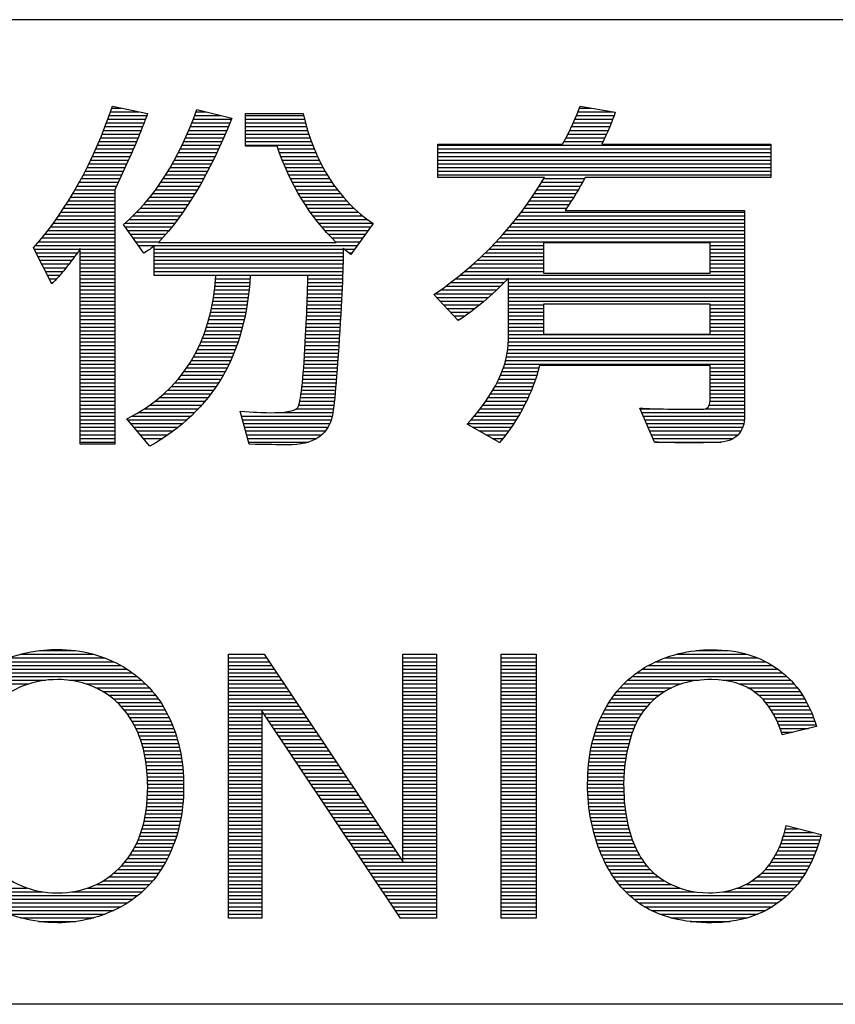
# Model space of a CAD drawing. Header units: millimetres. Extents: x 0 to 1132, y 0 to 772.
# Tile 21 of 39: x 362 to 401, y 89 to 136. Entities that reach past the tile are written whole.
import ezdxf

# ---------------------------------------------------------------- set-up
doc = ezdxf.new("R2010")
doc.units = ezdxf.units.MM
doc.header["$LTSCALE"] = 60.775
doc.layers.get('0').update_dxf_attribs({"linetype": 'CONTINUOUS'})

msp = doc.modelspace()

# ---------------------------------------------------------------- linework, layer by layer
at = {"linetype": 'Continuous'}
for p, q in [((526.5, 135.949), (19.5, 135.949)), ((366.004, 131.557), (367.356, 131.557)), ((366.065, 131.734), (366.508, 131.734)), ((366.094, 131.821), (367.769, 131.471)), ((370.083, 131.557), (370.566, 131.557)), ((370.123, 131.669), (371.787, 131.249)), ((388.296, 131.557), (389.993, 131.557)), ((388.361, 131.734), (388.917, 131.734)), ((388.39, 131.821), (390.072, 131.544)), ((365.812, 131.026), (367.606, 131.026)), ((365.877, 131.203), (367.673, 131.203)), ((365.941, 131.38), (367.737, 131.38)), ((369.88, 131.026), (371.697, 131.026)), ((369.949, 131.203), (371.768, 131.203)), ((370.017, 131.38), (371.267, 131.38)), ((372.446, 129.923), (372.446, 131.471)), ((372.446, 131.471), (375.183, 131.471)), ((372.446, 131.38), (375.205, 131.38)), ((372.446, 131.203), (375.25, 131.203)), ((372.446, 131.026), (375.297, 131.026)), ((388.074, 131.026), (389.884, 131.026)), ((388.152, 131.203), (389.952, 131.203)), ((388.227, 131.38), (390.016, 131.38)), ((365.676, 130.672), (367.466, 130.672)), ((365.744, 130.849), (367.537, 130.849)), ((369.734, 130.672), (371.55, 130.672)), ((369.808, 130.849), (371.624, 130.849)), ((372.446, 130.849), (375.347, 130.849)), ((372.446, 130.672), (375.401, 130.672)), ((387.904, 130.672), (389.737, 130.672)), ((387.991, 130.849), (389.812, 130.849)), ((365.459, 130.141), (367.247, 130.141)), ((365.533, 130.318), (367.321, 130.318)), ((365.605, 130.495), (367.395, 130.495)), ((369.498, 130.141), (371.32, 130.141)), ((369.579, 130.318), (371.398, 130.318)), ((369.658, 130.495), (371.475, 130.495)), ((372.446, 130.495), (375.457, 130.495)), ((372.446, 130.318), (375.517, 130.318)), ((372.446, 130.141), (375.58, 130.141)), ((387.623, 130.141), (389.493, 130.141)), ((387.72, 130.318), (389.577, 130.318)), ((387.814, 130.495), (389.659, 130.495)), ((365.226, 129.61), (367.02, 129.61)), ((365.306, 129.787), (367.096, 129.787)), ((365.383, 129.964), (367.172, 129.964)), ((369.24, 129.61), (371.077, 129.61)), ((369.329, 129.787), (371.16, 129.787)), ((369.415, 129.964), (371.241, 129.964)), ((372.446, 129.964), (375.646, 129.964)), ((373.943, 129.923), (372.446, 129.923)), ((373.989, 129.787), (375.717, 129.787)), ((374.053, 129.61), (375.791, 129.61)), ((381.618, 128.424), (381.618, 130.011)), ((381.618, 130.011), (387.551, 130.011)), ((381.618, 129.964), (397.495, 129.964)), ((381.618, 129.787), (397.495, 129.787)), ((381.618, 129.61), (397.495, 129.61)), ((389.43, 130.011), (397.495, 130.011)), ((397.495, 130.011), (397.495, 128.424)), ((365.061, 129.256), (366.864, 129.256)), ((365.145, 129.433), (366.942, 129.433)), ((366.851, 129.227), (366.219, 127.837)), ((369.053, 129.256), (370.907, 129.256)), ((369.148, 129.433), (370.993, 129.433)), ((374.119, 129.433), (375.87, 129.433)), ((374.188, 129.256), (375.953, 129.256)), ((381.618, 129.433), (397.495, 129.433)), ((381.618, 129.256), (397.495, 129.256)), ((364.799, 128.725), (366.623, 128.725)), ((364.889, 128.902), (366.703, 128.902)), ((364.976, 129.079), (366.784, 129.079)), ((368.747, 128.725), (370.638, 128.725)), ((368.852, 128.902), (370.729, 128.902)), ((368.954, 129.079), (370.819, 129.079)), ((374.26, 129.079), (376.041, 129.079)), ((374.335, 128.902), (376.134, 128.902)), ((374.413, 128.725), (376.232, 128.725)), ((381.618, 129.079), (397.495, 129.079)), ((381.618, 128.902), (397.495, 128.902)), ((381.618, 128.725), (397.495, 128.725)), ((364.516, 128.194), (366.381, 128.194)), ((364.613, 128.371), (366.462, 128.371)), ((364.707, 128.548), (366.542, 128.548)), ((368.406, 128.194), (370.35, 128.194)), ((368.524, 128.371), (370.448, 128.371)), ((368.638, 128.548), (370.544, 128.548)), ((374.495, 128.548), (376.336, 128.548)), ((374.58, 128.371), (376.446, 128.371)), ((374.668, 128.194), (376.563, 128.194)), ((381.618, 128.548), (397.495, 128.548)), ((386.696, 128.424), (381.618, 128.424)), ((386.558, 128.194), (388.512, 128.194)), ((386.665, 128.371), (388.604, 128.371)), ((397.495, 128.424), (388.63, 128.424)), ((364.316, 127.84), (366.22, 127.84)), ((364.418, 128.017), (366.301, 128.017)), ((366.219, 127.837), (366.219, 115.704)), ((368.156, 127.84), (370.146, 127.84)), ((368.284, 128.017), (370.249, 128.017)), ((374.761, 128.017), (376.686, 128.017)), ((374.857, 127.84), (376.818, 127.84)), ((386.335, 127.84), (388.314, 127.84)), ((386.448, 128.017), (388.416, 128.017)), ((363.997, 127.309), (366.219, 127.309)), ((364.106, 127.486), (366.219, 127.486)), ((364.212, 127.663), (366.219, 127.663)), ((367.74, 127.309), (369.82, 127.309)), ((367.885, 127.486), (369.932, 127.486)), ((368.023, 127.663), (370.04, 127.663)), ((374.957, 127.663), (376.957, 127.663)), ((375.061, 127.486), (377.106, 127.486)), ((375.17, 127.309), (377.265, 127.309)), ((385.978, 127.309), (387.984, 127.309)), ((386.1, 127.486), (388.098, 127.486)), ((386.219, 127.663), (388.208, 127.663)), ((363.652, 126.778), (366.219, 126.778)), ((363.77, 126.955), (366.219, 126.955)), ((363.885, 127.132), (366.219, 127.132)), ((367.261, 126.778), (369.466, 126.778)), ((367.428, 126.955), (369.588, 126.955)), ((367.588, 127.132), (369.706, 127.132)), ((375.284, 127.132), (377.434, 127.132)), ((375.402, 126.955), (377.616, 126.955)), ((375.525, 126.778), (377.812, 126.778)), ((385.592, 126.778), (396.239, 126.778)), ((385.724, 126.955), (387.744, 126.955)), ((385.853, 127.132), (387.866, 127.132)), ((387.676, 126.858), (396.239, 126.858)), ((396.239, 126.858), (396.239, 117.075)), ((363.407, 126.424), (366.219, 126.424)), ((363.531, 126.601), (366.219, 126.601)), ((366.897, 126.424), (369.211, 126.424)), ((367.084, 126.601), (369.34, 126.601)), ((375.654, 126.601), (378.024, 126.601)), ((375.788, 126.424), (378.253, 126.424)), ((385.317, 126.424), (396.239, 126.424)), ((385.456, 126.601), (396.239, 126.601)), ((363.014, 125.893), (366.219, 125.893)), ((363.149, 126.07), (366.219, 126.07)), ((363.28, 126.247), (366.219, 126.247)), ((367.593, 124.808), (366.62, 126.179)), ((366.698, 126.07), (368.937, 126.07)), ((366.699, 126.247), (369.076, 126.247)), ((366.823, 125.893), (368.793, 125.893)), ((375.928, 126.247), (378.504, 126.247)), ((376.074, 126.07), (378.405, 126.07)), ((376.227, 125.893), (378.278, 125.893)), ((378.522, 126.234), (377.464, 124.753)), ((384.876, 125.893), (396.239, 125.893)), ((385.027, 126.07), (396.239, 126.07)), ((385.174, 126.247), (396.239, 126.247)), ((362.734, 125.539), (366.219, 125.539)), ((362.876, 125.716), (366.219, 125.716)), ((366.949, 125.716), (368.643, 125.716)), ((367.075, 125.539), (368.486, 125.539)), ((376.387, 125.716), (378.152, 125.716)), ((376.555, 125.539), (378.025, 125.539)), ((384.561, 125.539), (396.239, 125.539)), ((384.721, 125.716), (396.239, 125.716)), ((363.208, 123.355), (362.335, 125.067)), ((362.365, 125.008), (364.549, 125.008)), ((362.438, 125.185), (366.219, 125.185)), ((362.588, 125.362), (366.219, 125.362)), ((364.564, 115.704), (364.564, 125.03)), ((364.564, 125.008), (366.219, 125.008)), ((367.2, 125.362), (368.322, 125.362)), ((367.326, 125.185), (377.772, 125.185)), ((368.083, 123.756), (368.083, 125.173)), ((368.083, 125.008), (377.099, 125.008)), ((368.287, 125.325), (376.768, 125.325)), ((376.73, 125.362), (377.899, 125.362)), ((377.464, 124.753), (377.099, 125.03)), ((377.128, 125.008), (377.646, 125.008)), ((384.054, 125.008), (386.642, 125.008)), ((384.228, 125.185), (386.642, 125.185)), ((384.397, 125.362), (396.239, 125.362)), ((394.59, 125.307), (386.642, 125.307)), ((386.642, 125.307), (386.642, 123.863)), ((394.59, 123.863), (394.59, 125.307)), ((394.59, 125.185), (396.239, 125.185)), ((394.59, 125.008), (396.239, 125.008)), ((362.455, 124.831), (364.425, 124.831)), ((362.546, 124.654), (364.297, 124.654)), ((362.636, 124.477), (364.166, 124.477)), ((364.564, 124.831), (366.219, 124.831)), ((364.564, 124.654), (366.219, 124.654)), ((364.564, 124.477), (366.219, 124.477)), ((368.083, 124.831), (377.1, 124.831)), ((368.083, 124.654), (377.098, 124.654)), ((368.083, 124.477), (377.095, 124.477)), ((377.361, 124.831), (377.519, 124.831)), ((383.5, 124.477), (386.642, 124.477)), ((383.69, 124.654), (386.642, 124.654)), ((383.875, 124.831), (386.642, 124.831)), ((394.59, 124.831), (396.239, 124.831)), ((394.59, 124.654), (396.239, 124.654)), ((394.59, 124.477), (396.239, 124.477)), ((362.726, 124.3), (364.031, 124.3)), ((362.816, 124.123), (363.892, 124.123)), ((364.564, 124.3), (366.219, 124.3)), ((364.564, 124.123), (366.219, 124.123)), ((368.083, 124.3), (377.09, 124.3)), ((368.083, 124.123), (377.085, 124.123)), ((383.103, 124.123), (386.642, 124.123)), ((383.305, 124.3), (386.642, 124.3)), ((394.59, 124.3), (396.239, 124.3)), ((394.59, 124.123), (396.239, 124.123)), ((362.907, 123.946), (363.748, 123.946)), ((362.997, 123.769), (363.597, 123.769)), ((363.087, 123.592), (363.438, 123.592)), ((364.564, 123.946), (366.219, 123.946)), ((364.564, 123.769), (366.219, 123.769)), ((364.564, 123.592), (366.219, 123.592)), ((368.083, 123.946), (377.079, 123.946)), ((368.083, 123.769), (377.073, 123.769)), ((371.023, 123.756), (368.083, 123.756)), ((371.012, 123.592), (372.653, 123.592)), ((375.414, 123.756), (372.662, 123.756)), ((375.413, 123.592), (377.065, 123.592)), ((382.458, 123.592), (384.949, 123.592)), ((382.68, 123.769), (396.239, 123.769)), ((382.895, 123.946), (386.642, 123.946)), ((384.978, 120.691), (384.978, 123.622)), ((384.978, 123.592), (396.239, 123.592)), ((386.642, 123.863), (394.59, 123.863)), ((394.59, 123.946), (396.239, 123.946)), ((363.177, 123.415), (363.268, 123.415)), ((364.564, 123.415), (366.219, 123.415)), ((364.564, 123.238), (366.219, 123.238)), ((364.564, 123.061), (366.219, 123.061)), ((370.96, 123.061), (372.61, 123.061)), ((370.98, 123.238), (372.626, 123.238)), ((370.997, 123.415), (372.641, 123.415)), ((375.401, 123.061), (377.041, 123.061)), ((375.406, 123.238), (377.05, 123.238)), ((375.411, 123.415), (377.058, 123.415)), ((381.746, 123.061), (384.415, 123.061)), ((381.991, 123.238), (384.598, 123.238)), ((382.229, 123.415), (384.776, 123.415)), ((384.978, 123.415), (396.239, 123.415)), ((384.978, 123.238), (396.239, 123.238)), ((384.978, 123.061), (396.239, 123.061)), ((364.564, 122.884), (366.219, 122.884)), ((364.564, 122.707), (366.219, 122.707)), ((370.911, 122.707), (372.569, 122.707)), ((370.937, 122.884), (372.59, 122.884)), ((375.389, 122.707), (377.024, 122.707)), ((375.396, 122.884), (377.033, 122.884)), ((382.588, 121.6), (381.423, 122.838)), ((381.492, 122.884), (384.226, 122.884)), ((381.546, 122.707), (384.03, 122.707)), ((384.978, 122.884), (396.239, 122.884)), ((384.978, 122.707), (396.239, 122.707)), ((364.564, 122.53), (366.219, 122.53)), ((364.564, 122.353), (366.219, 122.353)), ((364.564, 122.176), (366.219, 122.176)), ((370.815, 122.176), (372.488, 122.176)), ((370.85, 122.353), (372.518, 122.353)), ((370.882, 122.53), (372.545, 122.53)), ((375.368, 122.176), (376.995, 122.176)), ((375.375, 122.353), (377.005, 122.353)), ((375.382, 122.53), (377.015, 122.53)), ((381.713, 122.53), (383.827, 122.53)), ((381.88, 122.353), (383.616, 122.353)), ((382.046, 122.176), (383.395, 122.176)), ((384.978, 122.53), (396.239, 122.53)), ((384.978, 122.353), (386.642, 122.353)), ((384.978, 122.176), (386.642, 122.176)), ((394.59, 122.384), (386.642, 122.384)), ((386.642, 122.384), (386.642, 120.958)), ((394.59, 120.958), (394.59, 122.384)), ((394.59, 122.353), (396.239, 122.353)), ((394.59, 122.176), (396.239, 122.176)), ((364.564, 121.999), (366.219, 121.999)), ((364.564, 121.822), (366.219, 121.822)), ((364.564, 121.645), (366.219, 121.645)), ((370.686, 121.645), (372.383, 121.645)), ((370.733, 121.822), (372.421, 121.822)), ((370.775, 121.999), (372.456, 121.999)), ((375.343, 121.645), (376.965, 121.645)), ((375.352, 121.822), (376.976, 121.822)), ((375.36, 121.999), (376.986, 121.999)), ((382.213, 121.999), (383.163, 121.999)), ((382.379, 121.822), (382.918, 121.822)), ((382.546, 121.645), (382.657, 121.645)), ((384.978, 121.999), (386.642, 121.999)), ((384.978, 121.822), (386.642, 121.822)), ((384.978, 121.645), (386.642, 121.645)), ((394.59, 121.999), (396.239, 121.999)), ((394.59, 121.822), (396.239, 121.822)), ((394.59, 121.645), (396.239, 121.645)), ((364.564, 121.468), (366.219, 121.468)), ((364.564, 121.291), (366.219, 121.291)), ((370.581, 121.291), (372.298, 121.291)), ((370.636, 121.468), (372.342, 121.468)), ((375.326, 121.291), (376.944, 121.291)), ((375.335, 121.468), (376.955, 121.468)), ((384.978, 121.468), (386.642, 121.468)), ((384.978, 121.291), (386.642, 121.291)), ((394.59, 121.468), (396.239, 121.468)), ((394.59, 121.291), (396.239, 121.291)), ((364.564, 121.114), (366.219, 121.114)), ((364.564, 120.937), (366.219, 120.937)), ((364.564, 120.76), (366.219, 120.76)), ((370.39, 120.76), (372.145, 120.76)), ((370.458, 120.937), (372.199, 120.937)), ((370.522, 121.114), (372.25, 121.114)), ((375.299, 120.76), (376.912, 120.76)), ((375.308, 120.937), (376.923, 120.937)), ((375.317, 121.114), (376.934, 121.114)), ((384.978, 121.114), (386.642, 121.114)), ((384.978, 120.937), (396.239, 120.937)), ((384.978, 120.76), (396.239, 120.76)), ((386.642, 120.958), (394.59, 120.958)), ((394.59, 121.114), (396.239, 121.114)), ((364.564, 120.583), (366.219, 120.583)), ((364.564, 120.406), (366.219, 120.406)), ((364.564, 120.229), (366.219, 120.229)), ((370.154, 120.229), (371.959, 120.229)), ((370.238, 120.406), (372.025, 120.406)), ((370.317, 120.583), (372.087, 120.583)), ((375.27, 120.229), (376.878, 120.229)), ((375.28, 120.406), (376.889, 120.406)), ((375.29, 120.583), (376.901, 120.583)), ((384.949, 120.229), (396.239, 120.229)), ((384.967, 120.406), (396.239, 120.406)), ((384.977, 120.583), (396.239, 120.583)), ((364.564, 120.052), (366.219, 120.052)), ((364.564, 119.875), (366.219, 119.875)), ((369.968, 119.875), (371.815, 119.875)), ((370.064, 120.052), (371.889, 120.052)), ((375.25, 119.875), (376.854, 119.875)), ((375.261, 120.052), (376.866, 120.052)), ((384.888, 119.875), (396.239, 119.875)), ((384.923, 120.052), (396.239, 120.052)), ((364.564, 119.698), (366.219, 119.698)), ((364.564, 119.521), (366.219, 119.521)), ((364.564, 119.344), (366.219, 119.344)), ((369.638, 119.344), (371.565, 119.344)), ((369.755, 119.521), (371.653, 119.521)), ((369.865, 119.698), (371.737, 119.698)), ((375.215, 119.344), (376.816, 119.344)), ((375.227, 119.521), (376.829, 119.521)), ((375.239, 119.698), (376.842, 119.698)), ((384.738, 119.344), (386.427, 119.344)), ((384.796, 119.521), (396.239, 119.521)), ((384.846, 119.698), (396.239, 119.698)), ((394.59, 119.462), (386.456, 119.462)), ((394.59, 117.787), (394.59, 119.462)), ((394.59, 119.344), (396.239, 119.344)), ((364.564, 119.167), (366.219, 119.167)), ((364.564, 118.99), (366.219, 118.99)), ((364.564, 118.813), (366.219, 118.813)), ((369.235, 118.813), (371.27, 118.813)), ((369.378, 118.99), (371.374, 118.99)), ((369.512, 119.167), (371.472, 119.167)), ((375.172, 118.813), (376.775, 118.813)), ((375.187, 118.99), (376.789, 118.99)), ((375.202, 119.167), (376.803, 119.167)), ((384.52, 118.813), (386.271, 118.813)), ((384.6, 118.99), (386.327, 118.99)), ((384.672, 119.167), (386.379, 119.167)), ((394.59, 119.167), (396.239, 119.167)), ((394.59, 118.99), (396.239, 118.99)), ((394.59, 118.813), (396.239, 118.813)), ((364.564, 118.636), (366.219, 118.636)), ((364.564, 118.459), (366.219, 118.459)), ((368.917, 118.459), (371.044, 118.459)), ((369.081, 118.636), (371.16, 118.636)), ((375.136, 118.459), (376.745, 118.459)), ((375.155, 118.636), (376.76, 118.636)), ((384.338, 118.459), (386.145, 118.459)), ((384.432, 118.636), (386.21, 118.636)), ((394.59, 118.636), (396.239, 118.636)), ((394.59, 118.459), (396.239, 118.459)), ((364.564, 118.282), (366.219, 118.282)), ((364.564, 118.105), (366.219, 118.105)), ((364.564, 117.928), (366.219, 117.928)), ((368.347, 117.928), (370.656, 117.928)), ((368.551, 118.105), (370.792, 118.105)), ((368.74, 118.282), (370.922, 118.282)), ((375.065, 117.928), (376.695, 117.928)), ((375.092, 118.105), (376.713, 118.105)), ((375.116, 118.282), (376.729, 118.282)), ((384.015, 117.928), (385.921, 117.928)), ((384.129, 118.105), (386, 118.105)), ((384.237, 118.282), (386.075, 118.282)), ((394.59, 118.282), (396.239, 118.282)), ((394.59, 118.105), (396.239, 118.105)), ((394.59, 117.928), (396.239, 117.928)), ((364.564, 117.751), (366.219, 117.751)), ((364.564, 117.574), (366.219, 117.574)), ((364.564, 117.397), (366.219, 117.397)), ((367.629, 117.397), (370.197, 117.397)), ((367.888, 117.574), (370.358, 117.574)), ((368.126, 117.751), (370.511, 117.751)), ((374.88, 117.397), (376.633, 117.397)), ((374.985, 117.574), (376.655, 117.574)), ((375.031, 117.751), (376.676, 117.751)), ((383.633, 117.397), (385.654, 117.397)), ((383.767, 117.574), (385.748, 117.574)), ((383.894, 117.751), (385.837, 117.751)), ((391.945, 115.801), (391.24, 117.422)), ((391.25, 117.397), (391.948, 117.397)), ((394.377, 117.397), (396.239, 117.397)), ((394.556, 117.574), (396.239, 117.574)), ((394.59, 117.751), (396.239, 117.751)), ((364.564, 117.22), (366.219, 117.22)), ((364.564, 117.043), (366.219, 117.043)), ((367.036, 117.043), (369.845, 117.043)), ((367.346, 117.22), (370.026, 117.22)), ((372.608, 115.704), (372.188, 117.279)), ((372.251, 117.043), (376.575, 117.043)), ((374.033, 117.22), (376.607, 117.22)), ((383.348, 117.043), (385.452, 117.043)), ((383.494, 117.22), (385.556, 117.22)), ((391.327, 117.22), (396.239, 117.22)), ((391.404, 117.043), (396.238, 117.043)), ((364.564, 116.866), (366.219, 116.866)), ((364.564, 116.689), (366.219, 116.689)), ((364.564, 116.512), (366.219, 116.512)), ((367.885, 115.615), (366.79, 116.914)), ((366.831, 116.866), (369.653, 116.866)), ((366.98, 116.689), (369.449, 116.689)), ((367.129, 116.512), (369.232, 116.512)), ((372.298, 116.866), (376.531, 116.866)), ((372.345, 116.689), (376.464, 116.689)), ((372.392, 116.512), (376.373, 116.512)), ((384.559, 115.783), (383.008, 116.656)), ((383.038, 116.689), (385.229, 116.689)), ((383.196, 116.866), (385.343, 116.866)), ((383.263, 116.512), (385.109, 116.512)), ((391.481, 116.866), (396.228, 116.866)), ((391.558, 116.689), (396.199, 116.689)), ((391.635, 116.512), (396.147, 116.512)), ((364.564, 116.335), (366.219, 116.335)), ((364.564, 116.158), (366.219, 116.158)), ((364.564, 115.981), (366.219, 115.981)), ((367.279, 116.335), (369.002, 116.335)), ((367.428, 116.158), (368.755, 116.158)), ((367.577, 115.981), (368.492, 115.981)), ((372.439, 116.335), (376.248, 116.335)), ((372.487, 116.158), (376.079, 116.158)), ((372.534, 115.981), (375.845, 115.981)), ((383.577, 116.335), (384.984, 116.335)), ((383.892, 116.158), (384.854, 116.158)), ((384.206, 115.981), (384.718, 115.981)), ((391.712, 116.335), (396.063, 116.335)), ((391.789, 116.158), (395.932, 116.158)), ((391.866, 115.981), (395.708, 115.981)), ((364.564, 115.804), (366.219, 115.804)), ((366.219, 115.704), (364.564, 115.704)), ((372.581, 115.804), (375.444, 115.804)), ((384.521, 115.804), (384.576, 115.804)), ((391.943, 115.804), (395.118, 115.804)), ((361.7, 105.687), (365.209, 105.687)), ((362.612, 105.864), (364.317, 105.864)), ((371.624, 93.099), (371.624, 105.692)), ((371.624, 105.692), (373.334, 105.692)), ((371.624, 105.687), (373.337, 105.687)), ((373.334, 105.692), (379.948, 95.805)), ((379.948, 95.805), (379.948, 105.692)), ((379.948, 105.692), (381.546, 105.692)), ((379.948, 105.687), (381.546, 105.687)), ((381.546, 105.692), (381.546, 93.099)), ((384.63, 93.099), (384.63, 105.692)), ((384.63, 105.692), (386.296, 105.692)), ((384.63, 105.687), (386.296, 105.687)), ((386.296, 105.692), (386.296, 93.099)), ((392.986, 105.687), (396.362, 105.687)), ((393.931, 105.864), (395.455, 105.864)), ((360.753, 105.333), (366.155, 105.333)), ((361.162, 105.51), (365.744, 105.51)), ((371.624, 105.51), (373.455, 105.51)), ((371.624, 105.333), (373.574, 105.333)), ((379.948, 105.51), (381.546, 105.51)), ((379.948, 105.333), (381.546, 105.333)), ((384.63, 105.51), (386.296, 105.51)), ((384.63, 105.333), (386.296, 105.333)), ((392.012, 105.333), (397.254, 105.333)), ((392.434, 105.51), (396.873, 105.51)), ((359.878, 104.802), (367.049, 104.802)), ((360.13, 104.979), (366.79, 104.979)), ((360.418, 105.156), (366.496, 105.156)), ((371.624, 105.156), (373.692, 105.156)), ((371.624, 104.979), (373.81, 104.979)), ((371.624, 104.802), (373.929, 104.802)), ((379.948, 105.156), (381.546, 105.156)), ((379.948, 104.979), (381.546, 104.979)), ((379.948, 104.802), (381.546, 104.802)), ((384.63, 105.156), (386.296, 105.156)), ((384.63, 104.979), (386.296, 104.979)), ((384.63, 104.802), (386.296, 104.802)), ((391.097, 104.802), (398.054, 104.802)), ((391.359, 104.979), (397.826, 104.979)), ((391.661, 105.156), (397.564, 105.156)), ((359.262, 104.271), (362.105, 104.271)), ((359.448, 104.448), (362.924, 104.448)), ((359.652, 104.625), (367.281, 104.625)), ((364.042, 104.448), (367.489, 104.448)), ((364.843, 104.271), (367.677, 104.271)), ((371.624, 104.625), (374.047, 104.625)), ((371.624, 104.448), (374.166, 104.448)), ((371.624, 104.271), (374.284, 104.271)), ((379.948, 104.625), (381.546, 104.625)), ((379.948, 104.448), (381.546, 104.448)), ((379.948, 104.271), (381.546, 104.271)), ((384.63, 104.625), (386.296, 104.625)), ((384.63, 104.448), (386.296, 104.448)), ((384.63, 104.271), (386.296, 104.271)), ((390.474, 104.271), (393.21, 104.271)), ((390.659, 104.448), (394.054, 104.448)), ((390.865, 104.625), (398.256, 104.625)), ((395.215, 104.448), (398.436, 104.448)), ((395.979, 104.271), (398.598, 104.271)), ((365.29, 104.094), (367.848, 104.094)), ((365.627, 103.917), (368.005, 103.917)), ((371.624, 104.094), (374.402, 104.094)), ((371.624, 103.917), (374.521, 103.917)), ((379.948, 104.094), (381.546, 104.094)), ((379.948, 103.917), (381.546, 103.917)), ((384.63, 104.094), (386.296, 104.094)), ((384.63, 103.917), (386.296, 103.917)), ((390.153, 103.917), (392.434, 103.917)), ((390.306, 104.094), (392.761, 104.094)), ((396.38, 104.094), (398.745, 104.094)), ((396.669, 103.917), (398.877, 103.917)), ((365.901, 103.74), (368.148, 103.74)), ((366.133, 103.563), (368.28, 103.563)), ((366.334, 103.386), (368.401, 103.386)), ((371.624, 103.74), (374.639, 103.74)), ((371.624, 103.563), (374.758, 103.563)), ((371.624, 103.386), (374.876, 103.386)), ((379.948, 103.74), (381.546, 103.74)), ((379.948, 103.563), (381.546, 103.563)), ((379.948, 103.386), (381.546, 103.386)), ((384.63, 103.74), (386.296, 103.74)), ((384.63, 103.563), (386.296, 103.563)), ((384.63, 103.386), (386.296, 103.386)), ((389.769, 103.386), (391.763, 103.386)), ((389.886, 103.563), (391.953, 103.563)), ((390.014, 103.74), (392.173, 103.74)), ((396.897, 103.74), (398.997, 103.74)), ((397.084, 103.563), (399.106, 103.563)), ((397.241, 103.386), (399.206, 103.386)), ((366.509, 103.209), (368.512, 103.209)), ((366.664, 103.032), (368.615, 103.032)), ((366.801, 102.855), (368.71, 102.855)), ((371.624, 103.209), (374.995, 103.209)), ((371.624, 103.032), (375.113, 103.032)), ((371.624, 102.855), (373.222, 102.855)), ((379.837, 93.099), (373.222, 102.994)), ((373.222, 102.994), (373.222, 93.099)), ((373.315, 102.855), (375.231, 102.855)), ((379.948, 103.209), (381.546, 103.209)), ((379.948, 103.032), (381.546, 103.032)), ((379.948, 102.855), (381.546, 102.855)), ((384.63, 103.209), (386.296, 103.209)), ((384.63, 103.032), (386.296, 103.032)), ((384.63, 102.855), (386.296, 102.855)), ((389.469, 102.855), (391.324, 102.855)), ((389.561, 103.032), (391.452, 103.032)), ((389.661, 103.209), (391.597, 103.209)), ((397.377, 103.209), (399.297, 103.209)), ((397.496, 103.032), (399.379, 103.032)), ((397.602, 102.855), (399.455, 102.855)), ((366.924, 102.678), (368.798, 102.678)), ((367.033, 102.501), (368.879, 102.501)), ((371.624, 102.678), (373.222, 102.678)), ((371.624, 102.501), (373.222, 102.501)), ((373.434, 102.678), (375.35, 102.678)), ((373.552, 102.501), (375.468, 102.501)), ((379.948, 102.678), (381.546, 102.678)), ((379.948, 102.501), (381.546, 102.501)), ((384.63, 102.678), (386.296, 102.678)), ((384.63, 102.501), (386.296, 102.501)), ((389.307, 102.501), (391.114, 102.501)), ((389.385, 102.678), (391.212, 102.678)), ((397.696, 102.678), (399.523, 102.678)), ((397.781, 102.501), (399.586, 102.501)), ((367.132, 102.324), (368.954, 102.324)), ((367.22, 102.147), (369.023, 102.147)), ((367.3, 101.97), (369.087, 101.97)), ((371.624, 102.324), (373.222, 102.324)), ((371.624, 102.147), (373.222, 102.147)), ((371.624, 101.97), (373.222, 101.97)), ((373.67, 102.324), (375.587, 102.324)), ((373.789, 102.147), (375.705, 102.147)), ((373.907, 101.97), (375.823, 101.97)), ((379.948, 102.324), (381.546, 102.324)), ((379.948, 102.147), (381.546, 102.147)), ((379.948, 101.97), (381.546, 101.97)), ((384.63, 102.324), (386.296, 102.324)), ((384.63, 102.147), (386.296, 102.147)), ((384.63, 101.97), (386.296, 101.97)), ((389.111, 101.97), (390.885, 101.97)), ((389.17, 102.147), (390.951, 102.147)), ((389.236, 102.324), (391.027, 102.324)), ((397.857, 102.324), (399.642, 102.324)), ((397.927, 102.147), (399.284, 102.147)), ((397.99, 101.97), (398.535, 101.97)), ((399.668, 102.238), (398.029, 101.851)), ((367.371, 101.793), (369.145, 101.793)), ((367.436, 101.616), (369.198, 101.616)), ((367.493, 101.439), (369.245, 101.439)), ((371.624, 101.793), (373.222, 101.793)), ((371.624, 101.616), (373.222, 101.616)), ((371.624, 101.439), (373.222, 101.439)), ((374.025, 101.793), (375.942, 101.793)), ((374.144, 101.616), (376.06, 101.616)), ((374.262, 101.439), (376.179, 101.439)), ((379.948, 101.793), (381.546, 101.793)), ((379.948, 101.616), (381.546, 101.616)), ((379.948, 101.439), (381.546, 101.439)), ((384.63, 101.793), (386.296, 101.793)), ((384.63, 101.616), (386.296, 101.616)), ((384.63, 101.439), (386.296, 101.439)), ((388.964, 101.439), (390.723, 101.439)), ((389.008, 101.616), (390.772, 101.616)), ((389.057, 101.793), (390.826, 101.793)), ((367.545, 101.262), (369.288, 101.262)), ((367.59, 101.085), (369.327, 101.085)), ((371.624, 101.262), (373.222, 101.262)), ((371.624, 101.085), (373.222, 101.085)), ((374.38, 101.262), (376.297, 101.262)), ((374.498, 101.085), (376.416, 101.085)), ((379.948, 101.262), (381.546, 101.262)), ((379.948, 101.085), (381.546, 101.085)), ((384.63, 101.262), (386.296, 101.262)), ((384.63, 101.085), (386.296, 101.085)), ((388.89, 101.085), (390.638, 101.085)), ((388.925, 101.262), (390.678, 101.262)), ((367.629, 100.908), (369.361, 100.908)), ((367.664, 100.731), (369.391, 100.731)), ((367.693, 100.554), (369.417, 100.554)), ((371.624, 100.908), (373.222, 100.908)), ((371.624, 100.731), (373.222, 100.731)), ((371.624, 100.554), (373.222, 100.554)), ((374.617, 100.908), (376.534, 100.908)), ((374.735, 100.731), (376.652, 100.731)), ((374.853, 100.554), (376.771, 100.554)), ((379.948, 100.908), (381.546, 100.908)), ((379.948, 100.731), (381.546, 100.731)), ((379.948, 100.554), (381.546, 100.554)), ((384.63, 100.908), (386.296, 100.908)), ((384.63, 100.731), (386.296, 100.731)), ((384.63, 100.554), (386.296, 100.554)), ((388.811, 100.554), (390.544, 100.554)), ((388.834, 100.731), (390.57, 100.731)), ((388.86, 100.908), (390.602, 100.908)), ((367.718, 100.377), (369.438, 100.377)), ((367.738, 100.2), (369.456, 100.2)), ((367.754, 100.023), (369.47, 100.023)), ((371.624, 100.377), (373.222, 100.377)), ((371.624, 100.2), (373.222, 100.2)), ((371.624, 100.023), (373.222, 100.023)), ((374.972, 100.377), (376.889, 100.377)), ((375.09, 100.2), (377.008, 100.2)), ((375.208, 100.023), (377.126, 100.023)), ((379.948, 100.377), (381.546, 100.377)), ((379.948, 100.2), (381.546, 100.2)), ((379.948, 100.023), (381.546, 100.023)), ((384.63, 100.377), (386.296, 100.377)), ((384.63, 100.2), (386.296, 100.2)), ((384.63, 100.023), (386.296, 100.023)), ((388.767, 100.023), (390.488, 100.023)), ((388.778, 100.2), (390.503, 100.2)), ((388.793, 100.377), (390.521, 100.377)), ((367.765, 99.846), (369.481, 99.846)), ((367.773, 99.669), (369.488, 99.669)), ((371.624, 99.846), (373.222, 99.846)), ((371.624, 99.669), (373.222, 99.669)), ((375.327, 99.846), (377.245, 99.846)), ((375.445, 99.669), (377.363, 99.669)), ((379.948, 99.846), (381.546, 99.846)), ((379.948, 99.669), (381.546, 99.669)), ((384.63, 99.846), (386.296, 99.846)), ((384.63, 99.669), (386.296, 99.669)), ((388.754, 99.669), (390.473, 99.669)), ((388.759, 99.846), (390.478, 99.846)), ((367.774, 99.138), (369.49, 99.138)), ((367.777, 99.492), (369.492, 99.492)), ((367.777, 99.315), (369.492, 99.315)), ((371.624, 99.492), (373.222, 99.492)), ((371.624, 99.315), (373.222, 99.315)), ((371.624, 99.138), (373.222, 99.138)), ((375.563, 99.492), (377.481, 99.492)), ((375.682, 99.315), (377.6, 99.315)), ((375.8, 99.138), (377.718, 99.138)), ((379.948, 99.492), (381.546, 99.492)), ((379.948, 99.315), (381.546, 99.315)), ((379.948, 99.138), (381.546, 99.138)), ((384.63, 99.492), (386.296, 99.492)), ((384.63, 99.315), (386.296, 99.315)), ((384.63, 99.138), (386.296, 99.138)), ((388.752, 99.492), (390.471, 99.492)), ((388.754, 99.315), (390.472, 99.315)), ((388.759, 99.138), (390.477, 99.138)), ((367.743, 98.607), (369.46, 98.607)), ((367.757, 98.784), (369.473, 98.784)), ((367.768, 98.961), (369.483, 98.961)), ((371.624, 98.961), (373.222, 98.961)), ((371.624, 98.784), (373.222, 98.784)), ((371.624, 98.607), (373.222, 98.607)), ((375.918, 98.961), (377.837, 98.961)), ((376.036, 98.784), (377.955, 98.784)), ((376.155, 98.607), (378.073, 98.607)), ((379.948, 98.961), (381.546, 98.961)), ((379.948, 98.784), (381.546, 98.784)), ((379.948, 98.607), (381.546, 98.607)), ((384.63, 98.961), (386.296, 98.961)), ((384.63, 98.784), (386.296, 98.784)), ((384.63, 98.607), (386.296, 98.607)), ((388.767, 98.961), (390.484, 98.961)), ((388.779, 98.784), (390.495, 98.784)), ((388.794, 98.607), (390.509, 98.607)), ((367.703, 98.253), (369.422, 98.253)), ((367.725, 98.43), (369.443, 98.43)), ((371.624, 98.43), (373.222, 98.43)), ((371.624, 98.253), (373.222, 98.253)), ((376.273, 98.43), (378.192, 98.43)), ((376.391, 98.253), (378.31, 98.253)), ((379.948, 98.43), (381.546, 98.43)), ((379.948, 98.253), (381.546, 98.253)), ((384.63, 98.43), (386.296, 98.43)), ((384.63, 98.253), (386.296, 98.253)), ((388.812, 98.43), (390.527, 98.43)), ((388.835, 98.253), (390.549, 98.253)), ((367.606, 97.722), (369.334, 97.722)), ((367.643, 97.899), (369.368, 97.899)), ((367.676, 98.076), (369.397, 98.076)), ((371.624, 98.076), (373.222, 98.076)), ((371.624, 97.899), (373.222, 97.899)), ((371.624, 97.722), (373.222, 97.722)), ((376.51, 98.076), (378.429, 98.076)), ((376.628, 97.899), (378.547, 97.899)), ((376.746, 97.722), (378.666, 97.722)), ((379.948, 98.076), (381.546, 98.076)), ((379.948, 97.899), (381.546, 97.899)), ((379.948, 97.722), (381.546, 97.722)), ((384.63, 98.076), (386.296, 98.076)), ((384.63, 97.899), (386.296, 97.899)), ((384.63, 97.722), (386.296, 97.722)), ((388.86, 98.076), (390.574, 98.076)), ((388.89, 97.899), (390.604, 97.899)), ((388.924, 97.722), (390.638, 97.722)), ((367.514, 97.368), (369.254, 97.368)), ((367.563, 97.545), (369.296, 97.545)), ((371.624, 97.545), (373.222, 97.545)), ((371.624, 97.368), (373.222, 97.368)), ((376.865, 97.545), (378.784, 97.545)), ((376.983, 97.368), (378.902, 97.368)), ((379.948, 97.545), (381.546, 97.545)), ((379.948, 97.368), (381.546, 97.368)), ((384.63, 97.545), (386.296, 97.545)), ((384.63, 97.368), (386.296, 97.368)), ((388.961, 97.545), (390.676, 97.545)), ((389.002, 97.368), (390.72, 97.368)), ((398.183, 97.368), (398.796, 97.368)), ((398.217, 97.515), (399.885, 97.093)), ((367.325, 96.837), (369.096, 96.837)), ((367.396, 97.014), (369.154, 97.014)), ((367.458, 97.191), (369.206, 97.191)), ((371.624, 97.191), (373.222, 97.191)), ((371.624, 97.014), (373.222, 97.014)), ((371.624, 96.837), (373.222, 96.837)), ((377.101, 97.191), (379.021, 97.191)), ((377.22, 97.014), (379.139, 97.014)), ((377.338, 96.837), (379.258, 96.837)), ((379.948, 97.191), (381.546, 97.191)), ((379.948, 97.014), (381.546, 97.014)), ((379.948, 96.837), (381.546, 96.837)), ((384.63, 97.191), (386.296, 97.191)), ((384.63, 97.014), (386.296, 97.014)), ((384.63, 96.837), (386.296, 96.837)), ((389.048, 97.191), (390.769, 97.191)), ((389.097, 97.014), (390.823, 97.014)), ((389.151, 96.837), (390.883, 96.837)), ((398.03, 96.837), (399.815, 96.837)), ((398.087, 97.014), (399.864, 97.014)), ((398.138, 97.191), (399.495, 97.191)), ((367.059, 96.306), (368.889, 96.306)), ((367.158, 96.483), (368.964, 96.483)), ((367.246, 96.66), (369.033, 96.66)), ((371.624, 96.66), (373.222, 96.66)), ((371.624, 96.483), (373.222, 96.483)), ((371.624, 96.306), (373.222, 96.306)), ((377.456, 96.66), (379.376, 96.66)), ((377.575, 96.483), (379.494, 96.483)), ((377.693, 96.306), (379.613, 96.306)), ((379.948, 96.66), (381.546, 96.66)), ((379.948, 96.483), (381.546, 96.483)), ((379.948, 96.306), (381.546, 96.306)), ((384.63, 96.66), (386.296, 96.66)), ((384.63, 96.483), (386.296, 96.483)), ((384.63, 96.306), (386.296, 96.306)), ((389.209, 96.66), (390.95, 96.66)), ((389.272, 96.483), (391.026, 96.483)), ((389.339, 96.306), (391.11, 96.306)), ((397.813, 96.306), (399.64, 96.306)), ((397.893, 96.483), (399.703, 96.483)), ((397.966, 96.66), (399.762, 96.66)), ((366.824, 95.952), (368.721, 95.952)), ((366.948, 96.129), (368.809, 96.129)), ((371.624, 96.129), (373.222, 96.129)), ((371.624, 95.952), (373.222, 95.952)), ((377.811, 96.129), (379.731, 96.129)), ((377.929, 95.952), (379.85, 95.952)), ((379.948, 96.129), (381.546, 96.129)), ((379.948, 95.952), (381.546, 95.952)), ((384.63, 96.129), (386.296, 96.129)), ((384.63, 95.952), (386.296, 95.952)), ((389.411, 96.129), (391.206, 96.129)), ((389.488, 95.952), (391.314, 95.952)), ((397.619, 95.952), (399.496, 95.952)), ((397.722, 96.129), (399.571, 96.129)), ((366.354, 95.421), (368.415, 95.421)), ((366.529, 95.598), (368.525, 95.598)), ((366.685, 95.775), (368.627, 95.775)), ((371.624, 95.775), (373.222, 95.775)), ((371.624, 95.598), (373.222, 95.598)), ((371.624, 95.421), (373.222, 95.421)), ((378.048, 95.775), (381.546, 95.775)), ((378.166, 95.598), (381.546, 95.598)), ((378.284, 95.421), (381.546, 95.421)), ((384.63, 95.775), (386.296, 95.775)), ((384.63, 95.598), (386.296, 95.598)), ((384.63, 95.421), (386.296, 95.421)), ((389.572, 95.775), (391.437, 95.775)), ((389.663, 95.598), (391.576, 95.598)), ((389.761, 95.421), (391.737, 95.421)), ((397.222, 95.421), (399.231, 95.421)), ((397.372, 95.598), (399.326, 95.598)), ((397.504, 95.775), (399.415, 95.775)), ((365.665, 94.89), (368.025, 94.89)), ((365.931, 95.067), (368.166, 95.067)), ((366.157, 95.244), (368.296, 95.244)), ((371.624, 95.244), (373.222, 95.244)), ((371.624, 95.067), (373.222, 95.067)), ((371.624, 94.89), (373.222, 94.89)), ((378.403, 95.244), (381.546, 95.244)), ((378.521, 95.067), (381.546, 95.067)), ((378.639, 94.89), (381.546, 94.89)), ((384.63, 95.244), (386.296, 95.244)), ((384.63, 95.067), (386.296, 95.067)), ((384.63, 94.89), (386.296, 94.89)), ((389.868, 95.244), (391.924, 95.244)), ((389.983, 95.067), (392.145, 95.067)), ((390.11, 94.89), (392.414, 94.89)), ((396.598, 94.89), (398.889, 94.89)), ((396.842, 95.067), (399.013, 95.067)), ((397.048, 95.244), (399.126, 95.244)), ((359.277, 94.536), (362.037, 94.536)), ((364.908, 94.536), (367.701, 94.536)), ((365.34, 94.713), (367.871, 94.713)), ((371.624, 94.713), (373.222, 94.713)), ((371.624, 94.536), (373.222, 94.536)), ((378.758, 94.713), (381.546, 94.713)), ((378.876, 94.536), (381.546, 94.536)), ((384.63, 94.713), (386.296, 94.713)), ((384.63, 94.536), (386.296, 94.536)), ((390.248, 94.713), (392.745, 94.713)), ((390.399, 94.536), (393.172, 94.536)), ((395.894, 94.536), (398.604, 94.536)), ((396.297, 94.713), (398.753, 94.713)), ((359.466, 94.359), (362.771, 94.359)), ((359.673, 94.182), (367.307, 94.182)), ((359.904, 94.005), (367.075, 94.005)), ((364.167, 94.359), (367.514, 94.359)), ((371.624, 94.359), (373.222, 94.359)), ((371.624, 94.182), (373.222, 94.182)), ((371.624, 94.005), (373.222, 94.005)), ((378.994, 94.359), (381.546, 94.359)), ((379.113, 94.182), (381.546, 94.182)), ((379.231, 94.005), (381.546, 94.005)), ((384.63, 94.359), (386.296, 94.359)), ((384.63, 94.182), (386.296, 94.182)), ((384.63, 94.005), (386.296, 94.005)), ((390.565, 94.359), (393.882, 94.359)), ((390.75, 94.182), (398.258, 94.182)), ((390.956, 94.005), (398.054, 94.005)), ((395.199, 94.359), (398.44, 94.359)), ((360.161, 93.828), (366.812, 93.828)), ((360.451, 93.651), (366.511, 93.651)), ((360.785, 93.474), (366.161, 93.474)), ((371.624, 93.828), (373.222, 93.828)), ((371.624, 93.651), (373.222, 93.651)), ((371.624, 93.474), (373.222, 93.474)), ((379.349, 93.828), (381.546, 93.828)), ((379.468, 93.651), (381.546, 93.651)), ((379.586, 93.474), (381.546, 93.474)), ((384.63, 93.828), (386.296, 93.828)), ((384.63, 93.651), (386.296, 93.651)), ((384.63, 93.474), (386.296, 93.474)), ((391.188, 93.828), (397.824, 93.828)), ((391.455, 93.651), (397.56, 93.651)), ((391.775, 93.474), (397.251, 93.474)), ((361.188, 93.297), (365.745, 93.297)), ((361.712, 93.12), (365.211, 93.12)), ((371.624, 93.297), (373.222, 93.297)), ((371.624, 93.12), (373.222, 93.12)), ((373.222, 93.099), (371.624, 93.099)), ((379.704, 93.297), (381.546, 93.297)), ((379.822, 93.12), (381.546, 93.12)), ((381.546, 93.099), (379.837, 93.099)), ((384.63, 93.297), (386.296, 93.297)), ((384.63, 93.12), (386.296, 93.12)), ((386.296, 93.099), (384.63, 93.099)), ((392.174, 93.297), (396.875, 93.297)), ((392.714, 93.12), (396.379, 93.12)), ((362.569, 92.943), (364.356, 92.943)), ((393.642, 92.943), (395.554, 92.943)), ((526.5, 88.995), (19.5, 88.995))]:
    msp.add_line(p, q, dxfattribs=at)
for points in [[(362.335, 125.067), (363.944, 126.9), (365.197, 129.154), (366.094, 131.821)], [(366.62, 126.179), (368.089, 127.42), (369.254, 129.251), (370.123, 131.669)], [(387.551, 130.011), (387.937, 130.692), (388.217, 131.298), (388.39, 131.821)], [(390.072, 131.544), (389.92, 131.079), (389.704, 130.568), (389.43, 130.011)], [(367.769, 131.471), (367.575, 130.914), (367.268, 130.166), (366.851, 129.227)], [(371.787, 131.249), (370.755, 128.661), (369.588, 126.684), (368.287, 125.325)], [(375.183, 131.471), (375.746, 129.096), (376.859, 127.351), (378.522, 126.234)], [(376.768, 125.325), (375.503, 126.56), (374.563, 128.093), (373.943, 129.923)], [(381.423, 122.838), (383.601, 124.313), (385.362, 126.174), (386.696, 128.424)], [(388.63, 128.424), (388.393, 127.943), (388.074, 127.42), (387.676, 126.858)], [(364.564, 125.03), (364.075, 124.325), (363.625, 123.765), (363.208, 123.355)], [(368.083, 125.173), (367.97, 125.061), (367.806, 124.939), (367.593, 124.808)], [(377.099, 125.03), (377.108, 124.358), (377.047, 122.929), (376.911, 120.743)], [(366.79, 116.914), (369.414, 118.24), (370.826, 120.52), (371.023, 123.756)], [(372.662, 123.756), (372.471, 120.004), (370.881, 117.288), (367.885, 115.615)], [(384.978, 123.622), (384.169, 122.78), (383.372, 122.105), (382.588, 121.6)], [(376.911, 120.743), (376.773, 118.553), (376.652, 117.27), (376.54, 116.896)], [(383.008, 116.656), (384.321, 118.094), (384.978, 119.438), (384.978, 120.691)], [(386.456, 119.462), (386.146, 118.173), (385.514, 116.947), (384.559, 115.783)], [(396.239, 117.075), (396.239, 116.671), (396.129, 116.361), (395.913, 116.138)], [(376.54, 116.896), (376.43, 116.522), (376.211, 116.227), (375.883, 116.005)], [(395.913, 116.138), (395.694, 115.919), (395.369, 115.804), (394.928, 115.792)], [(366.625, 105.082), (367.557, 104.525), (368.27, 103.751), (368.76, 102.757)], [(389.503, 102.921), (390.004, 103.897), (390.717, 104.639), (391.643, 105.147)], [(397.873, 104.944), (398.733, 104.302), (399.331, 103.402), (399.668, 102.238)], [(367.255, 102.071), (366.909, 102.836), (366.402, 103.428), (365.737, 103.85)], [(392.236, 103.786), (391.585, 103.32), (391.127, 102.698), (390.867, 101.915)], [(398.029, 101.851), (397.736, 102.769), (397.314, 103.434), (396.757, 103.854)], [(396.903, 95.116), (397.551, 95.656), (397.988, 96.456), (398.217, 97.515)], [(399.885, 97.093), (399.536, 95.726), (398.906, 94.682), (398, 93.961)], [(390.937, 96.694), (391.25, 95.896), (391.734, 95.298), (392.394, 94.902)], [(368.721, 95.952), (368.205, 94.943), (367.475, 94.181), (366.531, 93.662)], [(391.359, 93.712), (390.509, 94.266), (389.861, 95.067), (389.418, 96.113)]]:
    msp.add_open_spline(points, degree=3, dxfattribs=at)
for points, knots in [([(374.909, 117.422), (375.056, 117.565), (375.177, 118.507), (375.271, 120.247), (375.271, 120.247), (375.366, 121.986), (375.414, 123.157), (375.414, 123.756)], [0.34482759, 0.34482759, 0.34482759, 0.34482759, 0.37931034, 0.37931034, 0.37931034, 0.37931035, 0.4137931, 0.4137931, 0.4137931, 0.4137931]), ([(372.188, 117.279), (372.79, 117.233), (373.249, 117.209), (373.568, 117.209), (373.568, 117.209), (374.32, 117.209), (374.764, 117.279), (374.909, 117.422)], [0.27586207, 0.27586207, 0.27586207, 0.27586207, 0.31034483, 0.31034483, 0.31034483, 0.31034484, 0.34482759, 0.34482759, 0.34482759, 0.34482759]), ([(391.24, 117.422), (392.012, 117.388), (393, 117.37), (394.207, 117.37), (394.207, 117.37), (394.463, 117.37), (394.59, 117.51), (394.59, 117.787)], [0.32142857, 0.32142857, 0.32142857, 0.32142857, 0.35714286, 0.35714286, 0.35714286, 0.35714287, 0.39285714, 0.39285714, 0.39285714, 0.39285714]), ([(375.883, 116.005), (375.551, 115.786), (375.068, 115.676), (374.426, 115.676), (374.426, 115.676), (374.058, 115.676), (373.45, 115.686), (372.608, 115.704)], [0.17241379, 0.17241379, 0.17241379, 0.17241379, 0.20689655, 0.20689655, 0.20689655, 0.20689656, 0.24137931, 0.24137931, 0.24137931, 0.24137931]), ([(394.928, 115.792), (394.49, 115.78), (394.055, 115.774), (393.627, 115.774), (393.627, 115.774), (392.945, 115.774), (392.383, 115.783), (391.945, 115.801)], [0.21428571, 0.21428571, 0.21428571, 0.21428571, 0.25, 0.25, 0.25, 0.25000001, 0.28571429, 0.28571429, 0.28571429, 0.28571429]), ([(357.451, 99.233), (357.451, 101.323), (358.011, 102.959), (359.134, 104.141), (359.134, 104.141), (360.257, 105.322), (361.705, 105.915), (363.482, 105.915), (363.482, 105.915), (364.643, 105.915), (365.693, 105.636), (366.625, 105.082)], [0, 0, 0, 0, 0.0909091, 0.0909091, 0.0909091, 0.0909091, 0.1818182, 0.1818182, 0.1818182, 0.1818182, 0.2727273, 0.2727273, 0.2727273, 0.2727273]), ([(391.643, 105.147), (392.567, 105.654), (393.584, 105.906), (394.695, 105.906), (394.695, 105.906), (395.956, 105.906), (397.014, 105.586), (397.873, 104.944)], [0.36363636, 0.36363636, 0.36363636, 0.36363636, 0.40909091, 0.40909091, 0.40909091, 0.40909092, 0.45454545, 0.45454545, 0.45454545, 0.45454545]), ([(365.737, 103.85), (365.068, 104.27), (364.321, 104.481), (363.49, 104.481), (363.49, 104.481), (362.309, 104.481), (361.294, 104.076), (360.444, 103.264)], [0.6666667, 0.6666667, 0.6666667, 0.6666667, 0.7777778, 0.7777778, 0.7777778, 0.7777778, 0.8888889, 0.8888889, 0.8888889, 0.8888889]), ([(396.757, 103.854), (396.203, 104.273), (395.504, 104.481), (394.66, 104.481), (394.66, 104.481), (393.693, 104.481), (392.886, 104.249), (392.236, 103.786)], [0.59090909, 0.59090909, 0.59090909, 0.59090909, 0.63636364, 0.63636364, 0.63636364, 0.63636365, 0.68181818, 0.68181818, 0.68181818, 0.68181818]), ([(389.418, 96.113), (388.975, 97.163), (388.752, 98.289), (388.752, 99.491), (388.752, 99.491), (388.752, 100.801), (389.001, 101.945), (389.503, 102.921)], [0.22727273, 0.22727273, 0.22727273, 0.22727273, 0.27272727, 0.27272727, 0.27272727, 0.27272728, 0.31818182, 0.31818182, 0.31818182, 0.31818182]), ([(368.76, 102.757), (369.249, 101.766), (369.493, 100.637), (369.493, 99.379), (369.493, 99.379), (369.493, 98.101), (369.237, 96.958), (368.721, 95.952)], [0.3636364, 0.3636364, 0.3636364, 0.3636364, 0.4545455, 0.4545455, 0.4545455, 0.4545455, 0.5454545, 0.5454545, 0.5454545, 0.5454545]), ([(366.56, 95.632), (367.369, 96.515), (367.777, 97.767), (367.777, 99.388), (367.777, 99.388), (367.777, 100.411), (367.601, 101.306), (367.255, 102.071)], [0.3333333, 0.3333333, 0.3333333, 0.3333333, 0.4444444, 0.4444444, 0.4444444, 0.4444445, 0.5555556, 0.5555556, 0.5555556, 0.5555556]), ([(390.867, 101.915), (390.603, 101.136), (390.471, 100.329), (390.471, 99.5), (390.471, 99.5), (390.471, 98.426), (390.626, 97.494), (390.937, 96.694)], [0.72727273, 0.72727273, 0.72727273, 0.72727273, 0.77272727, 0.77272727, 0.77272727, 0.77272728, 0.81818182, 0.81818182, 0.81818182, 0.81818182]), ([(360.392, 95.621), (361.21, 94.747), (362.233, 94.31), (363.464, 94.31), (363.464, 94.31), (364.719, 94.31), (365.751, 94.75), (366.56, 95.632)], [0.1111111, 0.1111111, 0.1111111, 0.1111111, 0.2222222, 0.2222222, 0.2222222, 0.2222222, 0.3333333, 0.3333333, 0.3333333, 0.3333333]), ([(392.394, 94.902), (393.054, 94.507), (393.766, 94.31), (394.534, 94.31), (394.534, 94.31), (395.466, 94.31), (396.255, 94.58), (396.903, 95.116)], [0.86363636, 0.86363636, 0.86363636, 0.86363636, 0.90909091, 0.90909091, 0.90909091, 0.90909092, 0.95454545, 0.95454545, 0.95454545, 0.95454545]), ([(398, 93.961), (397.091, 93.243), (395.983, 92.885), (394.669, 92.885), (394.669, 92.885), (393.312, 92.885), (392.209, 93.161), (391.359, 93.712)], [0.09090909, 0.09090909, 0.09090909, 0.09090909, 0.13636364, 0.13636364, 0.13636364, 0.13636365, 0.18181818, 0.18181818, 0.18181818, 0.18181818]), ([(366.531, 93.662), (365.584, 93.143), (364.567, 92.885), (363.473, 92.885), (363.473, 92.885), (362.286, 92.885), (361.227, 93.169), (360.295, 93.744)], [0.6363636, 0.6363636, 0.6363636, 0.6363636, 0.7272727, 0.7272727, 0.7272727, 0.7272727, 0.8181818, 0.8181818, 0.8181818, 0.8181818])]:
    msp.add_open_spline(points, degree=3, knots=knots, dxfattribs=at)

doc.saveas('drawing.dxf')
